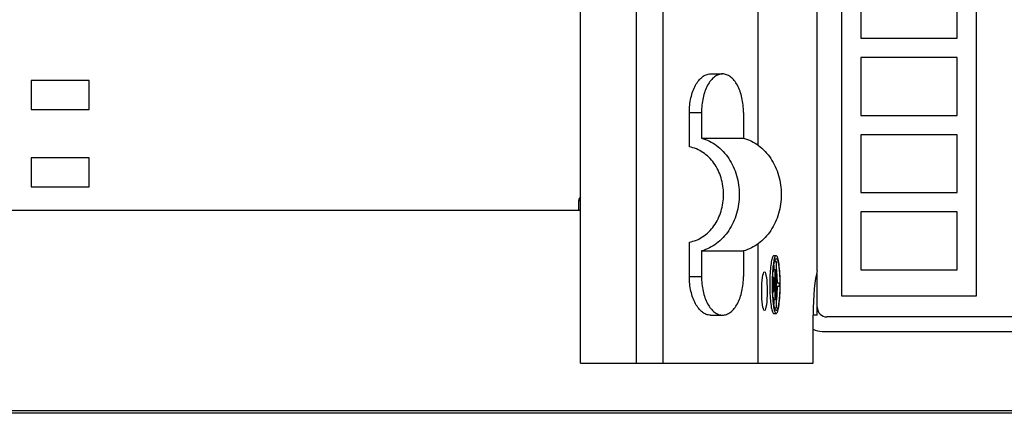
# Model space of a CAD drawing. Header units: millimetres. Extents: x 0 to 1188, y 0 to 840.
# Tile 13 of 41: x 447 to 549, y 654 to 695. Entities that reach past the tile are written whole.
import ezdxf

# ---------------------------------------------------------------- set-up
doc = ezdxf.new("R2010")
doc.units = ezdxf.units.MM
doc.header["$LTSCALE"] = 65.34
doc.layers.get('0').update_dxf_attribs({"linetype": 'CONTINUOUS'})
doc.layers.add('DATUM_AXIS', color=7, linetype='CONTINUOUS')
doc.layers.add('ROUNDS', color=7, linetype='CONTINUOUS')

msp = doc.modelspace()

# ---------------------------------------------------------------- linework, layer by layer
at = {"color": 7, "linetype": 'CONTINUOUS'}
for p, q in [((505.212, 659.551), (505.212, 739.551)), ((532.257, 725.551), (532.257, 666.551)), ((546.257, 666.551), (546.257, 725.551)), ((523.632, 682.158), (523.632, 716.944)), ((534.257, 699.251), (534.257, 693.251)), ((544.257, 693.251), (544.257, 699.251)), ((534.257, 693.251), (544.257, 693.251)), ((544.257, 691.251), (534.257, 691.251)), ((534.257, 691.251), (534.257, 685.251)), ((544.257, 685.251), (544.257, 691.251)), ((448.254, 688.861), (448.254, 685.861)), ((454.254, 688.861), (448.254, 688.861)), ((454.254, 685.861), (454.254, 688.861)), ((448.254, 685.861), (454.254, 685.861)), ((534.257, 685.251), (544.257, 685.251)), ((544.257, 683.251), (534.257, 683.251)), ((534.257, 683.251), (534.257, 677.251)), ((544.257, 677.251), (544.257, 683.251)), ((517.755, 682.901), (522.111, 682.901)), ((448.254, 680.861), (448.254, 677.861)), ((454.254, 680.861), (448.254, 680.861)), ((454.254, 677.861), (454.254, 680.861)), ((448.254, 677.861), (454.254, 677.861)), ((534.257, 677.251), (544.257, 677.251)), ((505.013, 676.404), (505.013, 675.401)), ((505.04, 675.401), (505.04, 676.378)), ((505.212, 675.401), (442.757, 675.401)), ((544.257, 675.251), (534.257, 675.251)), ((534.257, 675.251), (534.257, 669.251)), ((544.257, 669.251), (544.257, 675.251)), ((523.632, 659.551), (523.632, 671.944)), ((517.755, 671.201), (522.111, 671.201)), ((534.257, 669.251), (544.257, 669.251)), ((532.257, 666.551), (546.257, 666.551)), ((552.757, 664.361), (530.757, 664.361)), ((530.257, 662.861), (553.257, 662.861)), ((505.212, 659.551), (523.632, 659.551))]:
    msp.add_line(p, q, dxfattribs=at)
at = {"color": 9, "linetype": 'CONTINUOUS'}
for p, q in [((511.008, 659.551), (511.008, 739.551)), ((513.774, 659.551), (513.774, 739.551)), ((505.04, 676.378), (505.013, 676.404))]:
    msp.add_line(p, q, dxfattribs=at)
at = {"color": 7, "linetype": 'CONTINUOUS'}
msp.add_arc((530.757, 665.361), 1, 180, 270, dxfattribs=at)
for centre, start_param in [((505.514, 676.404), 3.0039374), ((505.54, 676.378), 3.0726564)]:
    msp.add_ellipse(centre, major_axis=(0.354, -0.354), ratio=0.9996955, start_param=start_param, end_param=3.9268385, dxfattribs=at)
for points, knots in [([(516.497, 672.111), (516.991, 672.203), (517.977, 672.617), (519.13, 673.773), (519.873, 675.312), (520.129, 677.051), (519.873, 678.79), (519.13, 680.329), (517.977, 681.484), (516.991, 681.898), (516.497, 681.991)], [0, 0, 0, 0, 0.1152072, 0.2370736, 0.3662426, 0.5, 0.6337574, 0.7629264, 0.8847928, 1, 1, 1, 1]), ([(517.755, 682.901), (518.314, 682.749), (519.408, 682.197), (520.674, 680.819), (521.485, 679.039), (521.763, 677.051), (521.485, 675.062), (520.674, 673.283), (519.408, 671.904), (518.314, 671.352), (517.755, 671.201)], [0, 0, 0, 0, 0.1155846, 0.2378008, 0.3668168, 0.5, 0.6331832, 0.7621992, 0.8844154, 1, 1, 1, 1]), ([(522.111, 682.901), (522.67, 682.749), (523.764, 682.197), (525.03, 680.819), (525.841, 679.039), (526.119, 677.051), (525.841, 675.062), (525.03, 673.283), (523.764, 671.904), (522.67, 671.352), (522.111, 671.201)], [0, 0, 0, 0, 0.1155846, 0.2378008, 0.3668168, 0.5, 0.6331832, 0.7621992, 0.8844154, 1, 1, 1, 1])]:
    msp.add_open_spline(points, degree=3, knots=knots, dxfattribs=at)
at = {"layer": 'DATUM_AXIS', "color": 7, "linetype": 'CONTINUOUS'}
for p, q in [((529.757, 669.133), (529.757, 732.888)), ((525.249, 670.714), (525.497, 670.714)), ((525.249, 669.741), (525.249, 669.274)), ((525.326, 670.114), (525.539, 670.114)), ((525.497, 670.114), (525.497, 665.314)), ((525.539, 667.864), (525.539, 670.114)), ((525.191, 669.274), (525.393, 669.274)), ((525.351, 669.274), (525.351, 666.154)), ((525.393, 666.154), (525.393, 669.274)), ((529.757, 664.551), (529.757, 668.814)), ((525.136, 668.434), (525.247, 668.434)), ((525.205, 668.434), (525.205, 666.994)), ((525.247, 666.994), (525.247, 668.434)), ((525.831, 667.864), (525.539, 667.864)), ((525.831, 667.564), (525.831, 667.864)), ((525.136, 666.994), (525.247, 666.994)), ((525.539, 667.564), (525.831, 667.564)), ((525.539, 665.314), (525.539, 667.564)), ((525.191, 666.154), (525.393, 666.154)), ((525.249, 666.154), (525.249, 665.688)), ((525.249, 664.714), (525.497, 664.714)), ((525.326, 665.314), (525.539, 665.314)), ((529.336, 659.551), (529.336, 664.551)), ((523.632, 659.551), (529.336, 659.551))]:
    msp.add_line(p, q, dxfattribs=at)
at = {"layer": 'DATUM_AXIS', "color": 9, "linetype": 'CONTINUOUS'}
msp.add_line((529.757, 664.551), (529.336, 664.551), dxfattribs=at)
at = {"layer": 'DATUM_AXIS', "color": 7, "linetype": 'CONTINUOUS'}
for centre, radius, start, end in [((536.509, 668.158), 11.373, 173.74307, 175.43203), ((546.021, 667.714), 21.188, 178.04359, 181.96388), ((546.331, 667.715), 21.251, 178.20062, 181.92966), ((544.008, 667.714), 18.887, 177.58405, 181.82092), ((506.778, 667.722), 18.847, 0.83588, 1.40242), ((506.418, 667.716), 19.207, 0.44226, 0.83649), ((506.63, 667.71), 18.995, 358.59954, 359.5603), ((537.07, 667.317), 11.936, 184.57809, 185.40499), ((530.257, 664.861), 2, 242.57229, 270)]:
    msp.add_arc(centre, radius, start, end, dxfattribs=at)
msp.add_ellipse((524.283, 667.031), major_axis=(0, 2), ratio=0.1403629, dxfattribs=at)
msp.add_ellipse((530.038, 664.551), major_axis=(0, 5), ratio=0.1403629, start_param=0.4115168, end_param=1.5707963, dxfattribs=at)
for points, knots in [([(525.249, 670.714), (525.223, 670.714), (525.158, 670.66), (525.066, 670.446), (524.968, 669.996), (524.887, 669.29), (524.855, 668.741), (524.845, 668.438)], [0, 0, 0, 0, 0.0340644, 0.0933217, 0.3006193, 0.6134101, 1, 1, 1, 1]), ([(525.237, 670.06), (525.226, 669.998), (525.182, 669.718), (525.154, 669.435), (525.136, 669.214)], [0, 0, 0, 0, 0.219786, 1, 1, 1, 1]), ([(525.204, 669.398), (525.208, 669.436), (525.225, 669.579), (525.245, 669.722), (525.263, 669.825)], [0, 0, 0, 0, 0.269883, 1, 1, 1, 1]), ([(525.374, 670.581), (525.343, 670.512), (525.291, 670.339), (525.255, 670.163), (525.237, 670.06)], [0, 0, 0, 0, 0.41883, 1, 1, 1, 1]), ([(525.263, 669.825), (525.268, 669.856), (525.288, 669.964), (525.312, 670.071), (525.334, 670.147)], [0, 0, 0, 0, 0.2810125, 1, 1, 1, 1]), ([(525.36, 670.228), (525.377, 670.276), (525.402, 670.349), (525.469, 670.414), (525.497, 670.414)], [0, 0, 0, 0, 0.648105, 1, 1, 1, 1]), ([(525.497, 670.714), (525.473, 670.714), (525.416, 670.673), (525.39, 670.617), (525.374, 670.581)], [0, 0, 0, 0, 0.3767102, 1, 1, 1, 1]), ([(525.421, 670.115), (525.418, 670.128), (525.405, 670.174), (525.39, 670.219), (525.378, 670.251)], [0, 0, 0, 0, 0.2740742, 1, 1, 1, 1]), ([(525.497, 664.714), (525.53, 664.714), (525.581, 664.767), (525.623, 664.85), (525.679, 664.999), (525.739, 665.249), (525.827, 665.79), (525.895, 666.623), (525.924, 667.714), (525.895, 668.806), (525.827, 669.639), (525.739, 670.18), (525.679, 670.429), (525.623, 670.579), (525.581, 670.662), (525.53, 670.714), (525.497, 670.714)], [0, 0, 0, 0, 0.016192, 0.0294812, 0.046761, 0.0932825, 0.1547369, 0.3134797, 0.5, 0.6865203, 0.8452631, 0.9067175, 0.953239, 0.9705188, 0.983808, 1, 1, 1, 1]), ([(525.497, 670.414), (525.531, 670.414), (525.609, 670.32), (525.635, 670.23), (525.654, 670.166)], [0, 0, 0, 0, 0.3370346, 1, 1, 1, 1]), ([(525.654, 670.166), (525.696, 670.026), (525.76, 669.682), (525.853, 668.839), (525.882, 667.878), (525.859, 666.886), (525.814, 666.203), (525.745, 665.648), (525.679, 665.327), (525.634, 665.201)], [0, 0, 0, 0, 0.0878315, 0.2087833, 0.509239, 0.6640078, 0.8046538, 0.9196543, 1, 1, 1, 1]), ([(525.136, 669.214), (525.13, 669.148), (525.11, 668.871), (525.097, 668.593), (525.09, 668.382)], [0, 0, 0, 0, 0.2385488, 1, 1, 1, 1]), ([(525.138, 668.51), (525.14, 668.558), (525.149, 668.742), (525.161, 668.927), (525.172, 669.064)], [0, 0, 0, 0, 0.2585942, 1, 1, 1, 1]), ([(525.619, 668.183), (525.616, 668.296), (525.602, 668.713), (525.574, 669.13), (525.539, 669.433)], [0, 0, 0, 0, 0.2698573, 1, 1, 1, 1]), ([(524.845, 666.988), (524.855, 666.685), (524.887, 666.136), (524.968, 665.432), (525.067, 664.982), (525.159, 664.768), (525.223, 664.714), (525.249, 664.714)], [0, 0, 0, 0, 0.3866322, 0.6994042, 0.9066732, 0.9659263, 1, 1, 1, 1]), ([(525.092, 666.999), (525.095, 666.913), (525.108, 666.588), (525.13, 666.263), (525.152, 666.024)], [0, 0, 0, 0, 0.2636794, 1, 1, 1, 1]), ([(525.172, 666.365), (525.167, 666.424), (525.149, 666.673), (525.137, 666.923), (525.131, 667.114)], [0, 0, 0, 0, 0.2385488, 1, 1, 1, 1]), ([(525.539, 665.996), (525.55, 666.089), (525.591, 666.505), (525.611, 666.923), (525.619, 667.246)], [0, 0, 0, 0, 0.226144, 1, 1, 1, 1]), ([(525.152, 666.024), (525.16, 665.949), (525.187, 665.685), (525.224, 665.422), (525.262, 665.236)], [0, 0, 0, 0, 0.2827939, 1, 1, 1, 1]), ([(525.263, 665.603), (525.255, 665.647), (525.224, 665.843), (525.201, 666.04), (525.187, 666.193)], [0, 0, 0, 0, 0.224261, 1, 1, 1, 1]), ([(525.262, 665.236), (525.286, 665.116), (525.323, 664.957), (525.4, 664.788), (525.443, 664.735), (525.466, 664.723)], [0, 0, 0, 0, 0.6526951, 0.8624595, 1, 1, 1, 1]), ([(525.309, 665.376), (525.305, 665.393), (525.288, 665.469), (525.273, 665.545), (525.263, 665.603)], [0, 0, 0, 0, 0.230508, 1, 1, 1, 1]), ([(525.497, 665.014), (525.461, 665.014), (525.381, 665.117), (525.354, 665.213), (525.334, 665.282)], [0, 0, 0, 0, 0.3334757, 1, 1, 1, 1]), ([(525.373, 665.166), (525.378, 665.177), (525.396, 665.225), (525.411, 665.275), (525.421, 665.313)], [0, 0, 0, 0, 0.2232163, 1, 1, 1, 1]), ([(525.634, 665.201), (525.617, 665.152), (525.592, 665.08), (525.525, 665.014), (525.497, 665.014)], [0, 0, 0, 0, 0.648105, 1, 1, 1, 1])]:
    msp.add_open_spline(points, degree=3, knots=knots, dxfattribs=at)
for points in [[(525.334, 670.147), (525.342, 670.174), (525.35, 670.201), (525.36, 670.228)], [(525.334, 665.282), (525.325, 665.313), (525.317, 665.344), (525.309, 665.376)], [(525.466, 664.723), (525.475, 664.718), (525.486, 664.714), (525.497, 664.714)]]:
    msp.add_open_spline(points, degree=3, dxfattribs=at)
at = {"layer": 'ROUNDS', "color": 7, "linetype": 'CONTINUOUS'}
for p, q in [((518.675, 689.551), (519.933, 689.551)), ((516.497, 681.991), (516.497, 685.551)), ((517.755, 685.551), (517.755, 682.901)), ((522.111, 685.551), (522.111, 682.901)), ((516.497, 668.551), (516.497, 672.111)), ((517.755, 671.201), (517.755, 668.551)), ((522.111, 671.201), (522.111, 668.551)), ((518.675, 664.551), (519.933, 664.551)), ((636.269, 654.371), (438.257, 654.371))]:
    msp.add_line(p, q, dxfattribs=at)
at = {"layer": 'ROUNDS', "color": 9, "linetype": 'CONTINUOUS'}
for p, q in [((516.497, 685.551), (517.755, 685.551)), ((516.497, 668.551), (517.755, 668.551)), ((633.176, 654.621), (438.257, 654.621))]:
    msp.add_line(p, q, dxfattribs=at)
at = {"layer": 'ROUNDS', "color": 7, "linetype": 'CONTINUOUS'}
for points, knots in [([(516.497, 685.551), (516.497, 686.064), (516.597, 687.04), (516.979, 688.165), (517.435, 688.87), (517.811, 689.251), (518.229, 689.493), (518.531, 689.551), (518.675, 689.551)], [0, 0, 0, 0, 0.3113794, 0.5906486, 0.7113794, 0.8180896, 0.9126753, 1, 1, 1, 1]), ([(519.933, 689.551), (519.789, 689.551), (519.487, 689.493), (519.07, 689.251), (518.693, 688.87), (518.237, 688.165), (517.855, 687.04), (517.755, 686.064), (517.755, 685.551)], [0, 0, 0, 0, 0.0873247, 0.1819104, 0.2886206, 0.4093514, 0.6886206, 1, 1, 1, 1]), ([(522.111, 685.551), (522.111, 686.064), (522.011, 687.04), (521.629, 688.165), (521.173, 688.87), (520.796, 689.251), (520.379, 689.493), (520.077, 689.551), (519.933, 689.551)], [0, 0, 0, 0, 0.3113794, 0.5906486, 0.7113794, 0.8180896, 0.9126753, 1, 1, 1, 1]), ([(518.675, 664.551), (518.531, 664.551), (518.229, 664.608), (517.811, 664.85), (517.435, 665.231), (516.979, 665.936), (516.597, 667.061), (516.497, 668.037), (516.497, 668.551)], [0, 0, 0, 0, 0.0873247, 0.1819104, 0.2886206, 0.4093514, 0.6886206, 1, 1, 1, 1]), ([(517.755, 668.551), (517.755, 668.037), (517.855, 667.061), (518.237, 665.936), (518.693, 665.231), (519.07, 664.85), (519.487, 664.608), (519.789, 664.551), (519.933, 664.551)], [0, 0, 0, 0, 0.3113794, 0.5906486, 0.7113794, 0.8180896, 0.9126753, 1, 1, 1, 1]), ([(519.933, 664.551), (520.077, 664.551), (520.379, 664.608), (520.796, 664.85), (521.173, 665.231), (521.629, 665.936), (522.011, 667.061), (522.111, 668.037), (522.111, 668.551)], [0, 0, 0, 0, 0.0873247, 0.1819104, 0.2886206, 0.4093514, 0.6886206, 1, 1, 1, 1])]:
    msp.add_open_spline(points, degree=3, knots=knots, dxfattribs=at)

doc.saveas('drawing.dxf')
